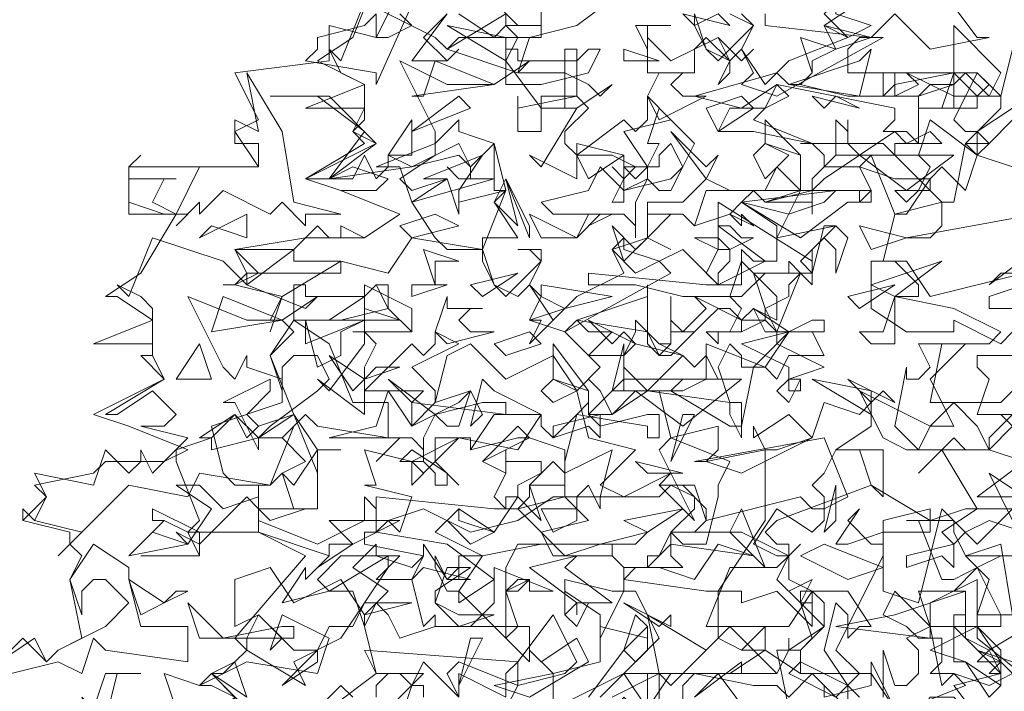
# Model space of a CAD drawing. Header units: millimetres. Extents: x 4234 to 4704, y 1542 to 2004.
# Tile 193 of 256: x 4388.18 to 4396.49, y 1907.45 to 1913.12. Entities that reach past the tile are written whole.
import ezdxf

# ---------------------------------------------------------------- set-up
doc = ezdxf.new("R2010")
doc.units = ezdxf.units.MM
doc.layers.add('BOD', color=40, linetype='Continuous')
doc.layers.add('DIMENSIONS', color=7, linetype='Continuous')

# ---------------------------------------------------------------- blocks, each defined once
blk = doc.blocks.new('A$Cf9015526')
at = {"color": 116, "lineweight": 0, "true_color": 0x136734}
for points in [[(0.5108, 1.71), (0.4441, 1.7766), (0.4886, 1.7988), (0.5108, 1.821), (0.4886, 1.8432), (0.6218, 1.9986), (0.533, 2.0431), (0.3997, 2.0431), (0.4219, 2.0653), (0.3775, 2.1763), (0.3775, 2.1985), (0.4441, 2.2207), (0.4219, 2.2207), (0.4886, 2.2651), (0.5108, 2.2207), (0.533, 2.2429), (0.5996, 2.2651), (0.5552, 2.3762), (0.5996, 2.4206), (0.5774, 2.4428), (0.5552, 2.4428), (0.5774, 2.4872), (0.4886, 2.5094), (0.4664, 2.5094), (0.4886, 2.5094), (0.5108, 2.5316), (0.4886, 2.576), (0.6218, 2.5982), (0.7328, 2.5982), (0.7995, 2.6427), (0.6884, 2.6871), (0.6218, 2.7093), (0.7328, 2.7759), (0.7106, 2.7981), (0.7328, 2.8203), (0.7328, 2.8425), (0.6218, 2.8425), (0.7328, 2.8869), (0.644, 2.9314), (0.7106, 2.9758), (0.755, 3.0868)], [(2.1097, 2.5538), (1.9098, 2.4872), (1.9098, 2.465), (1.9542, 2.465)], [(1.9986, 1.8876), (1.9098, 1.8876), (1.8876, 1.8876), (1.8876, 1.9542), (1.7988, 1.9098), (1.7988, 1.8654), (1.8876, 1.8654), (1.7988, 1.821), (1.8654, 1.7988), (1.9098, 1.7322), (1.932, 1.7544), (1.932, 1.7988), (1.8876, 1.821), (1.9542, 1.7988)], [(0.7773, 1.6211), (0.8217, 1.7544), (0.8439, 1.7544), (0.8439, 1.7322)], [(1.1548, 1.7322), (1.2214, 1.821), (1.2436, 1.7988), (1.288, 1.8432), (1.2436, 1.932), (1.2214, 1.932), (1.177, 1.8432), (1.177, 1.8876), (1.1104, 1.932), (1.1104, 1.8876), (1.1104, 1.9542), (1.1992, 1.932), (1.2214, 1.932), (1.2214, 1.9764), (1.1992, 1.9986), (1.2214, 1.9764), (1.2658, 1.9764), (1.2436, 1.9764), (1.2214, 1.9542), (1.3768, 1.932), (1.3991, 1.932), (1.4879, 2.0653), (1.4879, 2.1985), (1.5101, 2.1985), (1.5767, 2.2207), (1.5989, 2.2873), (1.6655, 2.2651), (1.6877, 2.2873), (1.6877, 2.2429), (1.6211, 2.1985), (1.71, 2.1985), (1.71, 2.1097), (1.6877, 2.1319), (1.6655, 2.1985), (1.6433, 2.1985), (1.6211, 2.1985), (1.5989, 2.1541), (1.5767, 2.1319), (1.5989, 2.1097), (1.5989, 2.0653), (1.5767, 2.0431), (1.5101, 2.0875), (1.4657, 2.0209), (1.5101, 1.9986), (1.5323, 1.9986), (1.5545, 2.0209), (1.5323, 1.9986), (1.5101, 1.9542), (1.5545, 1.9098), (1.5767, 1.9098), (1.5545, 1.9098), (1.5545, 1.932), (1.5767, 1.932), (1.5767, 1.8654), (1.5101, 1.932), (1.4435, 1.9098), (1.4435, 1.932), (1.4213, 1.932), (1.3991, 1.932), (1.3991, 1.8432), (1.4435, 1.821), (1.4879, 1.8654), (1.4879, 1.821), (1.4657, 1.821), (1.4435, 1.821), (1.3991, 1.8432), (1.3102, 1.7544), (1.288, 1.7766), (1.1992, 1.7322)], [(1.5323, 1.71), (1.5101, 1.821), (1.5545, 1.821), (1.5545, 1.7988), (1.5323, 1.7766), (1.6211, 1.7322), (1.6655, 1.7766), (1.6211, 1.821), (1.71, 1.9986), (1.71, 2.0209), (1.71, 2.0653), (1.7988, 2.0875), (1.7988, 2.0653), (1.8654, 2.0875), (1.8876, 2.0875), (1.821, 2.1985), (1.7766, 2.1541), (1.8432, 2.2207), (1.8654, 2.1985), (1.9098, 2.1985), (1.9542, 2.2429), (1.932, 2.2651), (1.9542, 2.2429)], [(1.9986, 2.354), (1.932, 2.2873), (1.9098, 2.2873), (1.8876, 2.2873), (1.7988, 2.2873), (1.821, 2.3984), (1.9098, 2.3984), (1.932, 2.4206), (1.8432, 2.465), (1.7322, 2.4872), (1.7322, 2.465), (1.7322, 2.4206), (1.7322, 2.3984), (1.6877, 2.3984), (1.6655, 2.4206), (1.71, 2.4206), (1.7322, 2.4872), (1.7544, 2.4872), (1.7766, 2.4872), (1.7766, 2.5094), (1.7322, 2.5538), (1.6877, 2.5538), (1.7544, 2.5538), (1.7988, 2.4872), (1.9764, 2.5316)], [(1.9986, 2.6427), (1.7544, 2.5982), (1.7988, 2.5982), (1.821, 2.6205), (1.821, 2.6649), (1.7322, 2.6427), (1.6877, 2.7537), (1.6211, 2.7537), (1.6211, 2.8203), (1.6433, 2.7981), (1.6433, 2.8203), (1.6433, 2.7981), (1.6433, 2.7759), (1.6655, 2.7537), (1.7322, 2.7981), (1.7544, 2.7759), (1.7988, 2.7981), (1.821, 2.7759), (1.7322, 2.7759), (1.7322, 2.7537), (1.821, 2.6649), (1.8432, 2.6649), (1.8654, 2.7759), (1.932, 2.8425), (1.932, 2.8647), (1.9098, 2.8647), (1.8432, 2.8647), (1.8432, 2.8869), (1.7988, 2.8869), (1.7766, 2.8647), (1.7544, 2.8647), (1.71, 2.8647), (1.71, 2.9091), (1.7322, 2.9091), (1.7322, 2.8647), (1.7766, 2.8869), (1.7544, 2.9091), (1.8432, 2.8647), (1.8876, 2.8647), (1.9098, 2.8869), (1.8876, 2.9091), (1.932, 2.8647), (1.9542, 2.9536)], [(1.821, 3.0646), (1.8876, 2.9758), (1.9098, 2.9758), (1.7988, 2.9536), (1.7322, 3.0202), (1.6877, 2.9758), (1.71, 2.9758), (1.5101, 2.8647), (1.4435, 2.8869), (1.4657, 2.9091), (1.4435, 2.9536), (1.4213, 2.9314), (1.3768, 2.9536), (1.3546, 2.998), (1.3546, 3.0202), (1.3768, 2.9536), (1.3991, 2.9314), (1.4657, 2.998), (1.4435, 3.0202)], [(1.4213, 3.0202), (1.4657, 2.998), (1.4435, 2.9536), (1.4879, 2.8869), (1.5323, 2.9314), (1.6433, 2.9758), (1.5989, 2.998), (1.6655, 3.0424)], [(1.2214, 3.0646), (1.1326, 2.998), (1.0437, 2.9758), (1.0215, 2.9091), (1.1104, 2.9091), (1.1548, 2.8869), (1.177, 2.8647), (1.1992, 2.8869), (1.1326, 2.8425), (1.0659, 2.8425), (0.9993, 2.9314), (1.0215, 2.9758), (0.9993, 2.998), (0.9771, 2.9758), (0.9105, 3.0202)], [(0.8883, 3.0202), (0.8439, 2.9758), (0.8883, 2.9314), (0.9105, 2.9536), (0.8883, 2.9314), (0.8661, 2.9314), (0.8217, 2.9314), (0.8883, 3.0202)], [(0.8439, 3.0868), (0.755, 2.8869), (0.755, 2.9091), (0.6218, 2.9314), (0.644, 2.9536), (0.644, 2.9758), (0.7328, 2.998), (0.755, 3.0202), (0.755, 2.9758), (0.7773, 2.9758), (0.8217, 2.998), (0.7995, 3.0202)], [(0.9549, 3.0646), (1.0215, 2.998), (1.0437, 2.998), (1.0659, 2.998), (1.0659, 3.0646)], [(1.4879, 3.0202), (1.4879, 2.998), (1.6877, 2.9758), (1.6655, 2.9758), (1.6433, 2.9536), (1.6433, 2.9091), (1.8876, 2.9091), (1.8432, 2.8203), (1.8654, 2.7981), (1.8876, 2.7981), (1.8876, 2.7537), (1.9542, 2.7315)], [(0.0444, 1.7988), (0.0888, 1.8432), (0.1332, 1.7988), (0.1554, 1.821), (0.1999, 1.8432), (0.1777, 1.9542), (0.1999, 1.9986), (0.1777, 2.0209), (0.1777, 2.0431), (0.0888, 2.0653), (0.0888, 2.0875), (0.0888, 2.0653), (0.1332, 2.1097), (0.111, 2.1319), (0.2221, 2.1541), (0.2443, 2.1763), (0.3553, 2.1763), (0.3997, 2.1985), (0.2887, 2.2429), (0.2221, 2.2651), (0.3553, 2.3318), (0.3109, 2.3762), (0.3331, 2.3762), (0.3331, 2.3984), (0.2221, 2.3984), (0.3331, 2.4428), (0.2665, 2.4872), (0.2443, 2.4872), (0.3109, 2.5316), (0.3775, 2.6427), (0.2887, 2.6427), (0.2887, 2.7315), (0.533, 2.7315), (0.4886, 2.7981), (0.533, 2.8203), (0.4886, 2.9091), (0.6662, 2.9314), (0.6662, 2.998), (0.755, 2.9758), (0.7995, 3.0646)], [(1.9986, 2.3762), (1.8876, 2.3762), (1.8876, 2.354), (1.9098, 2.3318), (1.8876, 2.2651), (1.9542, 2.2651), (1.9098, 2.2207), (1.9098, 2.1985), (1.9764, 2.1763), (1.8876, 2.1097), (1.9764, 2.1097)], [(1.9542, 2.0875), (1.932, 2.0653), (1.8876, 2.0209), (1.821, 2.0875), (1.7766, 1.9098), (1.71, 1.932), (1.71, 2.0431), (1.6433, 2.0209), (1.6211, 2.0209), (1.6655, 2.0875), (1.6433, 2.0653), (1.6877, 2.0209), (1.71, 2.0209), (1.71, 2.0431), (1.7988, 2.0431), (1.7988, 2.0653), (1.6877, 2.1319), (1.5101, 2.0653), (1.4879, 2.0431), (1.5101, 2.0209), (1.5323, 2.0209), (1.5323, 1.9542), (1.5767, 1.932), (1.6433, 1.932), (1.6877, 1.8654), (1.6655, 1.8654), (1.6433, 1.8432), (1.6433, 1.8876), (1.6211, 1.9098), (1.5989, 1.821), (1.6433, 1.7544), (1.6655, 1.7322)], [(1.71, 1.7322), (1.71, 1.821), (1.7322, 1.7544), (1.7544, 1.7544), (1.7766, 1.7766), (1.7766, 1.821), (1.7544, 1.8432), (1.7988, 1.8654), (1.821, 1.7544), (1.8432, 1.7766), (1.9098, 1.7544), (1.9542, 1.7766), (1.932, 1.7988), (1.8876, 1.7988), (1.9098, 1.821), (1.8654, 1.8432), (1.8654, 1.932), (1.8432, 1.932), (1.8876, 1.9764), (1.8654, 1.9986), (1.9542, 1.9986), (1.932, 1.9986), (1.8876, 1.9764), (1.9098, 1.9542), (1.8876, 1.8876), (1.8876, 1.8432), (1.9986, 1.7544)], [(1.0882, 1.6433), (1.0882, 1.7766), (1.177, 1.7988), (1.177, 1.8654), (1.2658, 1.8432), (1.2658, 1.8654), (1.2658, 1.821), (1.2214, 1.7766), (1.288, 1.7766), (1.288, 1.6877)], [(1.2658, 1.71), (1.2658, 1.7766), (1.2436, 1.7766), (1.2214, 1.7766), (1.177, 1.7322)], [(1.4657, 1.6877), (1.3991, 1.7766), (1.3546, 1.7322), (1.4435, 1.7988), (1.4435, 1.7766), (1.5101, 1.7766), (1.5323, 1.821), (1.5323, 1.8432), (1.5323, 1.821), (1.5989, 1.8654), (1.5989, 1.9098), (1.5767, 1.932), (1.5323, 1.8654), (1.4879, 1.8654), (1.4657, 1.8654), (1.3768, 1.8654), (1.4213, 1.9764), (1.5101, 1.9764), (1.5323, 1.9986), (1.4435, 2.0431), (1.3324, 2.0431), (1.3102, 2.0431), (1.3102, 1.9986), (1.3324, 1.9764), (1.2658, 1.9764), (1.2658, 1.9986), (1.288, 1.9986), (1.3102, 2.0431), (1.3546, 2.0431), (1.3768, 2.0653), (1.3768, 2.0875), (1.3324, 2.1319), (1.288, 2.1319), (1.3546, 2.1319), (1.3768, 2.0653), (1.5545, 2.1097), (1.5767, 2.0875), (1.5989, 2.0875), (1.6433, 2.1097), (1.5989, 2.2207), (1.3546, 2.1763), (1.3768, 2.1763), (1.3991, 2.1985), (1.3991, 2.2429), (1.3102, 2.2207), (1.288, 2.3095), (1.1992, 2.3095), (1.2214, 2.3984), (1.2214, 2.3762), (1.2436, 2.3984), (1.2214, 2.3762), (1.2214, 2.354), (1.2658, 2.3095), (1.3324, 2.3762), (1.3546, 2.354), (1.3768, 2.3762), (1.3991, 2.3318), (1.3324, 2.3318), (1.3102, 2.3095), (1.4213, 2.2429), (1.4435, 2.2429), (1.4657, 2.354), (1.5101, 2.3984), (1.5101, 2.4206), (1.4879, 2.4428), (1.4435, 2.4206), (1.4435, 2.4428), (1.4213, 2.465), (1.3991, 2.465), (1.3768, 2.4428), (1.3546, 2.4206), (1.3102, 2.4206), (1.3102, 2.4872), (1.3102, 2.4428), (1.3324, 2.4206), (1.3768, 2.465), (1.3546, 2.4872), (1.4435, 2.4428), (1.4879, 2.4428), (1.4879, 2.465), (1.5101, 2.4206), (1.5545, 2.5316), (1.5767, 2.5094), (1.5767, 2.5316), (1.5767, 2.5538), (1.3991, 2.6649), (1.3991, 2.6205), (1.4879, 2.5538), (1.3991, 2.5094), (1.3324, 2.576), (1.288, 2.5538), (1.3102, 2.5316), (1.1104, 2.4206), (1.0437, 2.4428), (1.0659, 2.4872), (1.0437, 2.5094), (1.0215, 2.4872), (0.9771, 2.5094), (0.9549, 2.5538), (0.9549, 2.576), (0.9771, 2.5094), (0.9993, 2.4872), (1.0659, 2.5538), (1.0437, 2.576), (1.0215, 2.576), (1.0659, 2.576), (1.0659, 2.5538), (1.0437, 2.5094), (1.0882, 2.4428), (1.1326, 2.4872), (1.2214, 2.5316), (1.1992, 2.576), (1.2658, 2.5982), (1.2658, 2.6649), (1.3102, 2.6649), (1.3324, 2.6649), (1.3768, 2.7093), (1.3102, 2.7981), (1.3768, 2.7315), (1.3991, 2.7537), (1.3768, 2.7093), (1.4213, 2.6871), (1.4879, 2.6871), (1.5101, 2.7315), (1.5545, 2.6871), (1.4657, 2.6871), (1.4435, 2.6649), (1.5545, 2.5982), (1.6433, 2.6649), (1.6655, 2.6649), (1.6877, 2.6871), (1.6655, 2.7315), (1.5989, 2.7315), (1.5989, 2.7537), (1.5767, 2.7759), (1.5545, 2.7759), (1.71, 2.7759), (1.7322, 2.7537), (1.6877, 2.7537), (1.6655, 2.7315), (1.7322, 2.7093), (1.7544, 2.7093), (1.7988, 2.7093), (1.7544, 2.6427), (1.7322, 2.6427), (1.71, 2.5538), (1.6877, 2.5538), (1.6877, 2.465), (1.7544, 2.4206), (1.8432, 2.4206), (1.8432, 2.4428), (1.932, 2.3984), (1.9542, 2.4206)], [(1.9986, 2.5316), (1.932, 2.5316), (1.9098, 2.5094), (1.9986, 2.576)], [(0.7106, 2.4206), (0.8217, 2.4206), (0.7106, 2.4206)], [(2.0209, 1.8876), (1.9098, 1.821), (1.932, 1.7766), (1.932, 1.7544), (1.8654, 1.7988), (1.8432, 1.7988), (1.8432, 1.8876), (1.8654, 1.8876), (1.8654, 1.8654), (1.932, 1.8654), (1.932, 1.8876), (1.8876, 1.9764), (1.8432, 1.9542), (1.821, 1.9542), (1.7766, 2.0653), (1.7544, 2.0653), (1.8432, 2.0653), (1.8432, 2.0431), (1.8654, 1.9986), (1.932, 2.0209), (1.9542, 1.8876)], [(0.9105, 1.7322), (0.8883, 1.7766), (0.9105, 1.7988), (1.0215, 1.7544), (0.9993, 1.71)], [(0.7106, 1.7322), (0.6884, 1.7544), (0.644, 1.71)], [(0.3775, 1.71), (0.3553, 1.7766), (0.4219, 1.7544), (0.5108, 1.7988), (0.644, 1.7766), (0.6662, 1.8432), (0.5774, 1.8876), (0.5552, 1.821), (0.5774, 1.8432), (0.533, 1.8876), (0.4886, 1.8654), (0.4886, 1.9542), (0.5552, 1.9764), (0.5996, 1.9098), (0.6884, 1.9542), (0.7328, 1.8876), (0.7773, 1.932), (0.7106, 1.9764), (0.755, 2.0209), (0.755, 1.9986), (0.7995, 1.9986), (0.755, 1.9542), (0.8217, 1.9542), (0.8439, 1.9986), (0.8439, 2.0209), (0.8883, 1.9542), (0.9105, 1.9764), (0.8883, 1.9542), (0.9327, 1.9542), (0.8439, 1.9764), (0.8217, 1.9542), (0.8439, 1.8654), (0.8661, 1.8876), (0.8661, 1.8654), (0.9327, 1.8654), (0.9771, 1.9098), (0.9771, 1.9764), (1.0882, 1.932), (1.0437, 1.932), (1.0437, 1.9542), (1.0215, 1.9542), (0.9993, 1.932), (1.0215, 1.8654), (1.0437, 1.8654), (1.0437, 1.7988), (0.9993, 1.8432), (1.0215, 1.8654), (0.8661, 1.8654), (0.7995, 1.8432), (0.7773, 1.8876), (0.755, 1.9098), (0.7328, 1.8654), (0.755, 1.7766), (0.8439, 1.7766), (0.7773, 1.71)], [(0.3109, 1.9986), (0.4219, 1.9986), (0.3109, 1.9986)], [(0.5108, 1.7322), (0.4441, 1.7766), (0.4664, 1.7766), (0.4886, 1.7988), (0.5108, 1.7322)], [(0.6662, 1.71), (0.755, 1.7766), (0.7328, 1.821), (1.0215, 1.7988), (1.0882, 1.8876), (1.1326, 1.7988), (1.1104, 1.7766), (1.0215, 1.7544), (1.0215, 1.7766), (1.0215, 1.7988), (0.9993, 1.7766), (0.9993, 1.7322), (0.9105, 1.7766), (0.9105, 1.7544), (0.9105, 1.7322), (0.8439, 1.7988), (0.8217, 1.7544), (0.7995, 1.7766), (0.7773, 1.7766), (0.755, 1.7544), (0.755, 1.7322)]]:
    blk.add_lwpolyline(points, dxfattribs=at)
for points in [[(0.8883, 2.9536), (0.9993, 3.0202), (0.9993, 2.998), (1.0659, 2.998), (1.0659, 2.9758), (0.9105, 2.9758), (0.8883, 2.9536), (1.0215, 2.9091), (1.0437, 2.9314), (0.9771, 2.8869), (0.8883, 2.8869), (0.7995, 2.9314), (0.8661, 2.7981), (0.8661, 2.7759), (0.9105, 2.8203), (0.9105, 2.7981), (0.9771, 2.7759), (0.9771, 2.7093), (0.8217, 2.6649), (0.8661, 2.5982), (0.8883, 2.576), (0.9549, 2.576), (0.9993, 2.6871), (0.9771, 2.6649), (1.0215, 2.5982), (0.9549, 2.5982), (0.9549, 2.576), (0.8217, 2.5982), (0.7773, 2.5316), (0.6884, 2.5538), (0.5774, 2.4872), (0.5552, 2.4206), (0.5774, 2.4872), (0.4886, 2.5094), (0.4664, 2.5094), (0.4886, 2.5094), (0.533, 2.5316), (0.4886, 2.576), (0.5996, 2.576), (0.644, 2.6205), (0.6662, 2.5982), (0.6884, 2.5982), (0.6884, 2.6205), (0.7328, 2.5982), (0.7995, 2.6427), (0.6884, 2.6871), (0.755, 2.6871), (0.7773, 2.7093), (0.7106, 2.7315), (0.6662, 2.7093), (0.6218, 2.7093), (0.755, 2.7759), (0.7106, 2.7981), (0.7328, 2.8425), (0.7328, 2.8869), (0.6884, 2.9091), (0.6662, 2.9536), (0.6884, 2.9314), (0.7328, 3.0424), (0.8661, 2.9758)], [(1.6877, 2.998), (1.6433, 2.9758), (1.5989, 3.0202), (1.6211, 3.0424), (1.6211, 3.0202)], [(1.3991, 3.0202), (1.3546, 2.998), (1.3324, 3.0202), (1.4213, 2.998)], [(0.9993, 2.9314), (0.8883, 2.998), (0.9993, 2.9758)], [(1.2658, 2.998), (1.2658, 2.9536), (1.2436, 2.998), (1.3102, 2.998)], [(1.6211, 2.9536), (1.5989, 2.998), (1.6877, 2.9758)], [(1.9098, 2.8647), (1.8654, 2.9091), (1.8432, 2.8869), (1.8432, 2.8425), (1.821, 2.8425), (1.7988, 2.8425), (1.7766, 2.8425), (1.8432, 2.8425), (1.8432, 2.9091), (1.8432, 2.998), (1.932, 2.9091)], [(1.3991, 2.9758), (1.4213, 2.9314), (1.4213, 2.9091), (1.3991, 2.8869), (1.4213, 2.9314), (1.3768, 2.9758), (1.3546, 2.9536), (1.3546, 2.9091), (1.2658, 2.9091), (1.2658, 2.9758), (1.3102, 2.9314)], [(1.5767, 2.9314), (1.5767, 2.9091), (1.5545, 2.8869), (1.6433, 2.8647), (1.71, 2.8647), (1.7322, 2.8869), (1.8432, 2.9091), (1.8432, 2.8869), (1.7766, 2.8647), (1.7766, 2.7759), (1.7544, 2.7981), (1.71, 2.7981), (1.7322, 2.8203), (1.7322, 2.8425), (1.5101, 2.8869), (1.4435, 2.8425), (1.3546, 2.8647), (1.5101, 2.9091), (1.5323, 2.8869), (1.5545, 2.8869), (1.5767, 2.9091), (1.5545, 2.9758), (1.6211, 2.9536)], [(1.4657, 2.9536), (1.4435, 2.9314), (1.3991, 2.9758), (1.4435, 2.9314)], [(1.1326, 2.9314), (1.1548, 2.9536), (1.177, 2.9536), (1.1548, 2.9091), (1.0659, 2.8869), (0.9993, 2.8869), (0.9993, 2.9536), (1.0215, 2.9536), (1.0215, 2.9314)], [(1.1548, 2.8425), (1.1104, 2.7981), (1.1104, 2.7759), (1.1326, 2.7537), (1.2214, 2.8203), (1.2436, 2.7981), (1.2658, 2.8203), (1.2658, 2.8647), (1.3102, 2.8203), (1.2214, 2.7981), (1.2658, 2.7315), (1.2658, 2.7093), (1.2214, 2.6871), (1.2214, 2.7093), (1.2436, 2.7315), (1.1992, 2.7537), (1.1326, 2.7537), (1.1326, 2.7093), (1.0437, 2.7537), (1.0659, 2.7315), (1.1326, 2.8425), (1.1104, 2.8425), (1.1104, 2.9536), (1.1326, 2.9536), (1.1326, 2.8647)], [(1.2214, 2.9314), (1.2214, 2.9536), (1.288, 2.9314)], [(1.5323, 2.8869), (1.6655, 2.9314), (1.6877, 2.9536), (1.6655, 2.8647)], [(0.8217, 2.8647), (0.8439, 2.8647), (0.8661, 2.9314), (0.9771, 2.8869)], [(0.5996, 2.6649), (0.6884, 2.6427), (0.6218, 2.6427), (0.6218, 2.6205), (0.5774, 2.6649), (0.5552, 2.6427), (0.4664, 2.6871), (0.4219, 2.6427), (0.4219, 2.6649), (0.3775, 2.6205), (0.3997, 2.6427), (0.3553, 2.6427), (0.2887, 2.6649), (0.2887, 2.7315), (0.3109, 2.7537), (0.2887, 2.7315), (0.2887, 2.7093), (0.3775, 2.7093), (0.3553, 2.7093), (0.3331, 2.6649), (0.3775, 2.6427), (0.4219, 2.7315), (0.533, 2.7315), (0.533, 2.7537), (0.533, 2.7759), (0.4886, 2.7759), (0.4886, 2.8203), (0.533, 2.7981), (0.5108, 2.9091), (0.5774, 2.7981)], [(1.3546, 2.9091), (1.3324, 2.9091), (1.3102, 2.8869), (1.3324, 2.8647), (1.3768, 2.8647), (1.288, 2.8203), (1.2658, 2.8647), (1.288, 2.9091)], [(1.8876, 2.8425), (1.821, 2.8425), (1.8432, 2.9091), (1.8876, 2.8647)], [(1.4879, 2.8425), (1.4657, 2.8203), (1.5767, 2.7759), (1.4657, 2.7981), (1.3991, 2.7981), (1.4213, 2.8425), (1.4879, 2.8425), (1.5101, 2.8869), (1.5323, 2.8647)], [(0.755, 2.7759), (0.6662, 2.7093), (0.7328, 2.7981), (0.644, 2.8647), (0.5552, 2.8647), (0.6662, 2.8647)], [(0.8217, 2.7981), (0.9105, 2.8647), (0.9327, 2.8425)], [(1.1326, 2.8647), (1.0659, 2.8647), (1.0659, 2.7981), (1.0215, 2.7981), (1.0215, 2.8647), (1.0215, 2.8425)], [(1.3991, 2.7981), (1.3768, 2.8425), (1.4435, 2.8647), (1.4657, 2.8425)], [(1.6211, 2.8647), (1.6655, 2.8425), (1.5767, 2.8647), (1.5989, 2.8425)], [(1.3324, 2.7315), (1.3102, 2.7759), (1.288, 2.7537), (1.288, 2.7315), (1.2658, 2.7315), (1.2436, 2.7093), (1.2214, 2.7315), (1.2658, 2.7315), (1.288, 2.7759), (1.2658, 2.7759), (1.288, 2.8425), (1.3546, 2.7759)], [(2.0209, 2.8203), (1.9542, 2.8203), (1.9098, 2.7759), (1.8876, 2.7981), (1.9542, 2.8425), (1.9764, 2.8425)], [(0.7773, 2.7537), (0.8217, 2.8203), (0.8217, 2.7537)], [(1.5545, 2.6871), (1.5767, 2.6871), (1.6655, 2.6871), (1.6877, 2.6871), (1.6877, 2.6649), (1.6655, 2.6649), (1.6655, 2.6871), (1.5545, 2.6871), (1.5101, 2.5982), (1.6211, 2.6205), (1.5989, 2.6205), (1.5767, 2.5316), (1.4879, 2.5316), (1.4435, 2.4872), (1.3324, 2.4872), (1.2436, 2.5094), (1.177, 2.5094), (1.1548, 2.5094), (1.1548, 2.5316), (1.3768, 2.5094), (1.4435, 2.5094), (1.4435, 2.5316), (1.4435, 2.576), (1.4657, 2.5538), (1.5101, 2.5538), (1.5101, 2.6205), (1.4435, 2.6649), (1.4213, 2.6427), (1.3546, 2.6205), (1.3324, 2.6427), (1.3102, 2.6427), (1.2658, 2.5982), (1.3102, 2.576), (1.2658, 2.5982), (1.2658, 2.6427), (1.3324, 2.6427), (1.3546, 2.6205), (1.3768, 2.6871), (1.4657, 2.6871), (1.4879, 2.6649), (1.5545, 2.6871), (1.5545, 2.7093), (1.5545, 2.7537), (1.4879, 2.7759), (1.4879, 2.8203), (1.5545, 2.7537)], [(1.8654, 2.6871), (1.821, 2.7315), (1.7988, 2.7093), (1.7988, 2.6871), (1.7766, 2.6871), (1.7544, 2.6649), (1.7322, 2.6871), (1.7766, 2.6871), (1.7988, 2.7315), (1.7766, 2.7537), (1.7988, 2.8203), (1.8876, 2.7537)], [(0.9771, 2.6871), (0.9771, 2.7093), (0.9105, 2.7093), (0.8883, 2.7315), (0.9105, 2.7093), (0.9327, 2.7093), (0.9327, 2.7315), (0.9105, 2.7537), (0.8217, 2.7315), (0.6662, 2.7093), (0.7106, 2.7093), (0.7328, 2.7537), (0.755, 2.7093), (0.7773, 2.7315), (0.7773, 2.7537), (0.8217, 2.7315), (0.9105, 2.7759), (0.9327, 2.7315), (0.9771, 2.7759), (0.9993, 2.6871)], [(0.7995, 2.7093), (0.8217, 2.6871), (0.8883, 2.7093), (0.8217, 2.6649), (0.7995, 2.7315), (0.755, 2.7315), (0.8661, 2.7759), (0.8661, 2.7537)], [(1.1548, 2.7093), (1.1326, 2.7537), (1.1326, 2.7759), (1.2214, 2.7537)], [(1.4879, 2.7093), (1.4657, 2.7537), (1.4879, 2.7759), (1.5323, 2.7537)], [(1.8876, 2.7537), (1.9542, 2.7315), (1.8876, 2.7537), (1.8654, 2.7759), (1.9098, 2.7759)], [(0.9105, 2.6871), (0.9105, 2.6649), (0.9993, 2.6871), (0.9105, 2.6649), (0.9105, 2.6427), (0.8883, 2.7093), (0.8439, 2.7093), (0.9549, 2.7537)], [(1.1992, 2.6649), (1.2214, 2.7093), (1.1992, 2.7315), (1.2214, 2.7093), (1.2214, 2.7537), (1.2214, 2.6649)], [(1.7544, 2.6871), (1.6655, 2.7537), (1.5989, 2.7093), (1.5767, 2.6871), (1.5767, 2.6427), (1.5767, 2.6649), (1.4879, 2.6649), (1.5767, 2.6871), (1.5767, 2.7093), (1.6211, 2.7537), (1.8432, 2.7537)], [(1.3102, 2.7093), (1.3324, 2.7315), (1.3102, 2.6871), (1.288, 2.6871), (1.2658, 2.7093), (1.2436, 2.6649), (1.2436, 2.5982), (1.2436, 2.6205), (1.2214, 2.6427), (1.1992, 2.6427), (1.1548, 2.6205), (1.1992, 2.6427), (1.0882, 2.6427), (1.0659, 2.6649), (1.1548, 2.6871), (1.177, 2.7315), (1.2214, 2.6871)], [(0.9771, 2.6649), (0.9993, 2.7093), (1.0215, 2.6205)], [(1.0437, 2.5982), (0.9993, 2.7093), (1.0437, 2.6205)], [(1.5323, 2.6427), (1.4435, 2.6649), (1.6211, 2.6871), (1.5989, 2.6649)], [(0.4441, 2.6205), (0.4219, 2.5982), (0.5108, 2.6427), (0.5108, 2.5982)], [(0.8217, 2.5982), (0.7995, 2.6205), (0.8661, 2.6427), (0.9105, 2.6205)], [(1.1548, 2.6427), (1.177, 2.6427), (1.1326, 2.5982), (1.0659, 2.5982), (1.0437, 2.6427), (1.1326, 2.5982)], [(1.4657, 2.6205), (1.4435, 2.6427), (1.4435, 2.6205), (1.4213, 2.6427)], [(1.2658, 2.5982), (1.2214, 2.5538), (1.1992, 2.6205), (1.2436, 2.576)], [(1.4435, 2.5982), (1.4657, 2.5982), (1.4213, 2.576), (1.4213, 2.5538), (1.3991, 2.5316), (1.3991, 2.5094), (1.3768, 2.5316), (1.3991, 2.576), (1.3546, 2.5982), (1.3991, 2.5982), (1.4213, 2.576), (1.3991, 2.576), (1.3991, 2.6205), (1.4213, 2.6205)], [(1.6211, 2.5316), (1.6211, 2.576), (1.5989, 2.5982), (1.5767, 2.576), (1.5767, 2.5316), (1.5545, 2.5538), (1.6211, 2.6205), (1.6433, 2.5982)], [(1.6877, 2.576), (1.6655, 2.6205), (1.7544, 2.5982)], [(0.5108, 2.5094), (0.5996, 2.576), (0.5996, 2.5538), (0.6884, 2.5538), (0.6884, 2.5316), (0.5108, 2.5316), (0.5108, 2.5094), (0.6218, 2.465), (0.644, 2.4872), (0.5774, 2.4428), (0.5108, 2.4428), (0.3997, 2.4872), (0.4664, 2.354), (0.4886, 2.3318), (0.5108, 2.3762), (0.5108, 2.354), (0.5774, 2.3318), (0.5774, 2.2873), (0.4441, 2.2429), (0.4664, 2.1541), (0.4886, 2.1319), (0.5552, 2.1319), (0.5996, 2.2429), (0.5774, 2.2207), (0.6218, 2.1763), (0.5774, 2.1541), (0.5552, 2.1319), (0.4219, 2.1541), (0.3997, 2.1097), (0.2887, 2.1319), (0.1999, 2.0431), (0.1554, 1.9986), (0.1999, 2.0431), (0.111, 2.0653), (0.0888, 2.0875), (0.111, 2.0653), (0.1332, 2.1097), (0.111, 2.1541), (0.2221, 2.1319), (0.2443, 2.1985), (0.2887, 2.1541), (0.3109, 2.1763), (0.3109, 2.1985), (0.3331, 2.1541), (0.3997, 2.2207), (0.3109, 2.2429), (0.3553, 2.2429), (0.3775, 2.2651), (0.3331, 2.3095), (0.2665, 2.2651), (0.2443, 2.2651), (0.3553, 2.3318), (0.3331, 2.3762), (0.3331, 2.3984), (0.3331, 2.465), (0.3109, 2.4872), (0.2665, 2.5094), (0.2887, 2.4872), (0.3331, 2.5982), (0.4664, 2.5538)], [(1.288, 2.5538), (1.2436, 2.5316), (1.1992, 2.576), (1.2214, 2.5982), (1.2214, 2.576)], [(0.8661, 2.5538), (0.8661, 2.5094), (0.8439, 2.576), (0.9105, 2.5538)], [(1.5101, 2.4428), (1.4657, 2.465), (1.4435, 2.4428), (1.4435, 2.4206), (1.3991, 2.4206), (1.3991, 2.3984), (1.3768, 2.4206), (1.4213, 2.4206), (1.4435, 2.465), (1.4213, 2.4872), (1.4435, 2.5538), (1.5101, 2.4872)], [(1.5323, 2.5094), (1.5323, 2.4872), (1.4879, 2.465), (1.4657, 2.5316), (1.5323, 2.5316), (1.5323, 2.5538), (1.5545, 2.5316)], [(1.6877, 2.5094), (1.821, 2.5538), (1.7322, 2.4872)], [(0.9549, 2.4872), (0.9327, 2.5094), (1.0215, 2.5316)], [(0.7328, 2.4872), (0.755, 2.5094), (0.7773, 2.5094), (0.7773, 2.465), (0.6884, 2.4428), (0.5996, 2.4428), (0.5996, 2.5094), (0.6218, 2.5094), (0.6218, 2.4872)], [(0.755, 2.3984), (0.7328, 2.354), (0.7328, 2.3318), (0.7328, 2.3095), (0.8217, 2.3984), (0.8439, 2.3762), (0.8661, 2.3984), (0.8661, 2.4206), (0.9105, 2.3984), (0.8217, 2.354), (0.8661, 2.3095), (0.8661, 2.2873), (0.8217, 2.2429), (0.8217, 2.2873), (0.8439, 2.3095), (0.7995, 2.3095), (0.7328, 2.3095), (0.7328, 2.2651), (0.644, 2.3318), (0.6662, 2.3095), (0.7328, 2.3984), (0.7328, 2.5094), (0.7328, 2.4206)], [(0.8217, 2.4206), (0.7773, 2.465), (0.755, 2.5094), (0.7328, 2.4872), (0.7328, 2.5094), (0.8217, 2.465)], [(0.8217, 2.4872), (0.8217, 2.5094), (0.8883, 2.5094)], [(1.1104, 2.465), (1.0437, 2.3984), (1.0659, 2.4428), (1.0437, 2.4428), (1.1104, 2.465), (1.0659, 2.4872), (1.0659, 2.5094), (1.1992, 2.4872)], [(1.1326, 2.4428), (1.2658, 2.4872), (1.2658, 2.5094), (1.2658, 2.4206)], [(1.6655, 2.465), (1.6433, 2.4872), (1.7322, 2.5094)], [(0.4441, 2.4206), (0.4664, 2.4872), (0.5774, 2.4428)], [(0.7995, 2.4428), (0.6662, 2.4428), (0.7328, 2.4872), (0.7328, 2.465)], [(0.9549, 2.465), (0.9327, 2.465), (0.9105, 2.4428), (0.9327, 2.4206), (0.9771, 2.4206), (0.8883, 2.3984), (0.8661, 2.4206), (0.8883, 2.4872), (0.8883, 2.465)], [(1.5767, 2.4428), (1.5989, 2.4428), (1.5989, 2.4206), (1.4879, 2.4206), (1.4657, 2.465), (1.5323, 2.4206)], [(0.6662, 2.3984), (0.7106, 2.2873), (0.7773, 2.2873), (0.7773, 2.2207), (0.644, 2.2429), (0.6218, 2.2651), (0.5774, 2.2207), (0.533, 2.2207), (0.4441, 2.1985), (0.4441, 2.2207), (0.4886, 2.2651), (0.533, 2.2207), (0.5552, 2.2429), (0.644, 2.3095), (0.6662, 2.3318), (0.644, 2.3762), (0.5996, 2.3762), (0.5774, 2.354), (0.5774, 2.3095), (0.5552, 2.3762), (0.5996, 2.4428)], [(0.7328, 2.4428), (0.6884, 2.4206), (0.6884, 2.3762), (0.644, 2.354), (0.6218, 2.4428), (0.6218, 2.3984)], [(1.1992, 2.4206), (1.1548, 2.3762), (1.2214, 2.3762), (1.2436, 2.4206), (1.2436, 2.4428), (1.288, 2.3984), (1.3102, 2.3984), (1.288, 2.3984), (1.3324, 2.3762), (1.2436, 2.3984), (1.2214, 2.3762), (1.2214, 2.3095), (1.2436, 2.3095), (1.2658, 2.3095), (1.3324, 2.3095), (1.3768, 2.3318), (1.3768, 2.3984), (1.4879, 2.354), (1.4435, 2.354), (1.4435, 2.3762), (1.4213, 2.3984), (1.3991, 2.354), (1.4213, 2.2873), (1.4435, 2.2873), (1.4435, 2.2207), (1.4213, 2.2651), (1.4213, 2.2873), (1.2658, 2.3095), (1.1992, 2.2651), (1.177, 2.3095), (1.1548, 2.3318), (1.1326, 2.3095), (1.1548, 2.2207), (1.2436, 2.1985), (1.177, 2.1319), (1.2214, 2.1097), (1.3102, 2.1541), (1.288, 2.1985), (1.3102, 2.2207), (1.4213, 2.1763), (1.3991, 2.1319), (1.3991, 2.1097), (1.3768, 2.0209), (1.3324, 2.0209), (1.3102, 2.0431), (1.3546, 2.0875), (1.3546, 2.1097), (1.3102, 2.1319), (1.288, 2.1097), (1.177, 2.1097), (1.177, 2.0875), (1.1548, 2.1319), (1.1326, 2.1097), (1.1104, 2.1097), (1.1104, 2.1541), (1.0882, 2.1763), (1.0437, 2.1319), (1.0659, 2.0653), (1.0215, 2.1097), (0.9771, 2.0431), (0.9105, 2.0875), (0.8661, 2.0431), (0.9549, 1.9986), (1.0659, 2.0209), (1.2436, 2.0209), (1.2658, 2.0431), (1.177, 2.0209), (1.0215, 2.0209), (0.9993, 1.9764), (0.9993, 1.9542), (0.9993, 1.932), (1.0215, 1.932), (1.0437, 1.9542), (0.9993, 1.932), (0.9993, 1.8654), (0.9993, 1.8432), (0.9105, 1.932), (0.9105, 1.9098), (0.9771, 1.9542), (0.8883, 2.0209), (0.755, 2.0431), (0.7773, 2.0653), (0.7995, 2.0431), (0.8217, 2.1097), (0.7328, 2.1319), (0.755, 2.1319), (0.7328, 2.1985), (0.8217, 2.1763), (0.9105, 2.2207), (1.0215, 2.1985), (1.0659, 2.2651), (0.9771, 2.3095), (0.9549, 2.3318), (0.9327, 2.2429), (0.9549, 2.2651), (0.9327, 2.3095), (0.8661, 2.2873), (0.8883, 2.3762), (0.9327, 2.3984), (0.9993, 2.3318), (1.0882, 2.3762), (1.1326, 2.3095), (1.177, 2.354), (1.1104, 2.4206), (1.1326, 2.4428), (1.1548, 2.4206)], [(1.2214, 2.4206), (1.2436, 2.3984), (1.1548, 2.4428), (1.1992, 2.3984)], [(0.9993, 2.3762), (0.9771, 2.3984), (1.0437, 2.4206), (1.0659, 2.3984)], [(1.3102, 2.3984), (1.3102, 2.4206), (1.3324, 2.4206), (1.3546, 2.4206), (1.3102, 2.3762), (1.288, 2.3762), (1.2658, 2.3984), (1.2658, 2.4206), (1.288, 2.3762)], [(1.5989, 2.354), (1.5323, 2.3318), (1.5545, 2.3318), (1.5545, 2.3095), (1.5323, 2.3095), (1.5323, 2.354), (1.4435, 2.3984), (1.5323, 2.4206), (1.5101, 2.3984)], [(1.5989, 2.3762), (1.5323, 2.3762), (1.5101, 2.3318), (1.4879, 2.354), (1.5323, 2.4206), (1.5767, 2.4206)], [(0.3775, 2.3318), (0.4219, 2.3984), (0.4441, 2.3318)], [(1.1548, 2.2651), (1.177, 2.2429), (1.2658, 2.2651), (1.288, 2.2651), (1.288, 2.2207), (1.2658, 2.2207), (1.2658, 2.2429), (1.1326, 2.2651), (1.1104, 2.1763), (1.1104, 2.1541), (1.1992, 2.1985), (1.177, 2.1097), (1.0882, 2.1097), (1.0215, 2.0653), (0.9327, 2.0431), (0.8439, 2.0875), (0.7773, 2.0653), (0.755, 2.0653), (0.755, 2.1097), (0.9771, 2.0875), (1.0215, 2.0875), (1.0437, 2.1097), (1.0437, 2.1319), (1.0659, 2.1319), (1.1104, 2.1319), (1.1104, 2.1985), (1.0437, 2.2207), (1.0215, 2.2207), (0.9327, 2.1985), (0.9327, 2.2207), (0.9105, 2.2207), (0.8661, 2.1763), (0.9105, 2.1319), (0.8661, 2.1763), (0.8661, 2.2207), (0.9327, 2.2207), (0.9327, 2.1985), (0.9771, 2.2651), (1.0659, 2.2651), (1.0659, 2.2429), (1.0882, 2.2207), (1.1326, 2.2651), (1.1548, 2.2873), (1.1548, 2.3095), (1.0882, 2.3318), (1.0882, 2.3984), (1.1548, 2.3095)], [(1.7988, 2.3318), (1.8432, 2.2429), (1.7988, 2.2429), (1.7766, 2.1985), (1.7322, 2.2429), (1.7544, 2.354), (1.7544, 2.3318), (1.7766, 2.3318), (1.7988, 2.354), (1.7766, 2.3984), (1.8654, 2.3984)], [(0.755, 2.354), (0.7995, 2.354), (0.7328, 2.3318), (0.7106, 2.3095), (0.6662, 2.3762), (0.7328, 2.3318)], [(0.5108, 2.2651), (0.533, 2.2429), (0.5996, 2.2651), (0.533, 2.2207), (0.533, 2.1985), (0.4886, 2.2873), (0.4664, 2.2873), (0.5552, 2.3318), (0.5552, 2.3095)], [(0.9549, 2.2873), (0.9993, 2.2873), (0.9993, 2.2651), (0.8217, 2.2873), (0.7773, 2.3318), (0.8661, 2.2651)], [(1.0882, 2.2873), (1.0659, 2.3095), (1.0882, 2.3318), (1.1326, 2.3095)], [(1.3324, 2.2429), (1.2436, 2.3095), (1.1992, 2.2651), (1.177, 2.2651), (1.177, 2.2207), (1.1548, 2.2429), (1.0882, 2.2207), (1.0882, 2.2429), (1.177, 2.2651), (1.1548, 2.2651), (1.2214, 2.3318), (1.4435, 2.3318)], [(1.5323, 2.2873), (1.5101, 2.3095), (1.5323, 2.3318), (1.5545, 2.3318)], [(1.6877, 2.2651), (1.5767, 2.3318), (1.6877, 2.3095)], [(1.71, 2.3095), (1.7322, 2.2873), (1.6433, 2.3318), (1.6877, 2.2873)], [(0.9105, 2.2873), (0.9327, 2.3095), (0.9105, 2.2429), (0.8883, 2.2429), (0.8661, 2.2651), (0.8439, 2.2207), (0.8439, 2.1763), (0.8439, 2.1985), (0.8217, 2.2207), (0.7995, 2.2207), (0.755, 2.1763), (0.7995, 2.2207), (0.6884, 2.2207), (0.6662, 2.2207), (0.755, 2.2429), (0.7773, 2.3095), (0.8217, 2.2429)], [(1.8432, 2.2873), (1.8876, 2.2429), (1.9098, 2.1985), (1.7988, 2.1985), (1.7766, 2.1985), (1.7544, 2.1985), (1.71, 2.2207), (1.6655, 2.3095), (1.7988, 2.2429)], [(0.644, 2.1541), (0.5996, 2.2651), (0.644, 2.1985)], [(1.3102, 2.1763), (1.3324, 2.2651), (1.3546, 2.2651)], [(1.4435, 2.1541), (1.3768, 2.1763), (1.4879, 2.1985), (1.4657, 2.2429), (1.4657, 2.2207), (1.5323, 2.2651), (1.5767, 2.2207)], [(0.9549, 2.1763), (1.0215, 2.2429), (1.0437, 2.2207)], [(0.644, 2.1985), (0.644, 2.1097), (0.644, 2.0875), (0.5996, 2.0875), (0.5774, 2.1541), (0.5996, 2.1319), (0.644, 2.1985), (0.6884, 2.1985)], [(0.8883, 2.1319), (0.8661, 2.1319), (0.8661, 2.1541), (0.8439, 2.1763), (0.7995, 2.1763), (0.8217, 2.1985), (0.8883, 2.1541)], [(1.0437, 2.1763), (1.0659, 2.1763), (1.0659, 2.1541), (1.0215, 2.1319), (1.0215, 2.1097), (0.9993, 2.1097), (0.9993, 2.0875), (0.9771, 2.1097), (0.9993, 2.1541), (0.9549, 2.1763), (0.9993, 2.1541), (0.9993, 2.1985), (0.9993, 2.1763)], [(0.8661, 2.1763), (0.8217, 2.1319), (0.8217, 2.1763), (0.8439, 2.1541)], [(1.2658, 2.1541), (1.2436, 2.1763), (1.3324, 2.1541)], [(1.288, 2.1319), (1.3102, 2.1541), (1.3546, 2.0653)], [(2.0431, 2.0653), (1.9098, 2.1541), (1.9542, 2.0653)], [(0.4664, 2.0875), (0.533, 2.1097), (0.533, 2.1319), (0.533, 2.0653), (0.644, 2.0209), (0.7328, 2.0653), (0.7328, 2.1097), (0.755, 2.0875), (0.755, 2.0431), (0.7328, 2.0431), (0.7328, 2.0209), (0.8439, 1.9986), (0.8217, 1.9764), (0.755, 1.9986), (0.6884, 1.9986), (0.644, 1.9542), (0.6662, 1.932), (0.5774, 1.9098), (0.6218, 1.9764), (0.6218, 1.9542), (0.6662, 1.9986), (0.533, 2.0431), (0.533, 2.0875), (0.5108, 2.1097), (0.4219, 2.0209), (0.3775, 2.0431), (0.3997, 2.0209), (0.4441, 2.0875), (0.3775, 2.1319), (0.4219, 2.1319)], [(1.6211, 2.0653), (1.5989, 2.0431), (1.6211, 2.1319)], [(1.0659, 2.0431), (1.0215, 2.0875), (1.1104, 2.1097), (1.1548, 2.0653)], [(1.1326, 2.0875), (1.1326, 2.0653), (1.0882, 2.0431), (1.0659, 2.0875), (1.1326, 2.0875), (1.1326, 2.1097)], [(0.4219, 1.9986), (0.3997, 2.0431), (0.3553, 2.0653), (0.3331, 2.0653), (0.3331, 2.0875), (0.4219, 2.0431)], [(0.5552, 2.0653), (0.533, 2.0875), (0.6218, 2.0875)], [(0.9771, 2.0431), (0.9327, 2.0209), (0.8883, 2.0653), (0.9105, 2.0875), (0.9105, 2.0653)], [(1.2658, 2.0431), (1.2214, 2.0653), (1.3324, 2.0875)], [(1.4213, 2.0431), (1.4435, 2.0875), (1.4879, 1.9764)], [(2.0431, 2.0209), (1.9098, 2.0653), (1.8654, 2.0431), (1.8432, 2.0209), (1.8432, 1.9764), (1.821, 1.9986), (1.7544, 1.9764), (1.7544, 1.9986), (1.8432, 2.0209), (1.821, 2.0431), (1.8876, 2.0875), (2.1985, 2.0875)], [(0.3997, 2.0209), (0.2887, 1.9986), (0.3553, 2.0653), (0.3331, 2.0431)], [(0.7106, 2.0209), (0.644, 1.9764), (0.6662, 1.9986), (0.6662, 2.0209), (0.7106, 2.0209), (0.6662, 2.0653), (0.7995, 2.0653)], [(1.177, 2.0209), (1.1992, 2.0209), (1.1992, 1.9986), (1.0882, 1.9986), (1.0659, 2.0431), (1.1104, 1.9986)], [(0.2887, 1.9542), (0.3109, 1.8654), (0.3997, 1.8654), (0.3997, 1.7988), (0.2443, 1.821), (0.2221, 1.8432), (0.1999, 1.7766), (0.1554, 1.7988), (0.0666, 1.7766), (0.0666, 1.7988), (0.0444, 1.7988), (0.111, 1.8432), (0.1332, 1.7988), (0.1554, 1.821), (0.2443, 1.8654), (0.2887, 1.9098), (0.2443, 1.9542), (0.2221, 1.9542), (0.1999, 1.932), (0.1999, 1.8876), (0.1777, 1.9542), (0.2221, 2.0209), (0.2887, 1.9764)], [(1.3991, 2.0209), (1.3546, 1.9542), (1.288, 1.9764), (1.2658, 1.9764), (1.3102, 2.0209), (1.4657, 1.9986)], [(1.6433, 1.9542), (1.5545, 1.9986), (1.5989, 2.0209), (1.71, 1.9764)], [(0.7328, 1.9098), (0.8217, 1.9098), (0.7328, 1.8876), (0.7328, 1.8654), (0.7106, 1.932), (0.6662, 1.932), (0.7773, 1.9986), (0.7773, 1.9764)], [(0.9105, 1.9542), (0.9105, 1.9986), (0.9327, 1.9986), (0.9549, 1.9986), (0.9105, 1.932), (0.8883, 1.932), (0.8661, 1.9764), (0.8661, 1.9986), (0.8883, 1.9542)], [(1.1992, 1.9098), (1.1326, 1.9098), (1.1326, 1.8876), (1.1326, 1.9098), (1.0437, 1.9764), (1.1326, 1.9986), (1.1104, 1.9764)], [(0.8661, 1.932), (0.8661, 1.9098), (0.9105, 1.8876), (0.9771, 1.8876), (0.9105, 1.8654), (0.8661, 1.9098), (0.8883, 1.9764), (0.9327, 1.9764)], [(0.3775, 1.932), (0.3997, 1.932), (0.3553, 1.9098), (0.3109, 1.8876), (0.2887, 1.9542), (0.3553, 1.9098)], [(1.5989, 1.8654), (1.5545, 1.821), (1.5767, 1.8432), (1.5545, 1.9098), (1.5323, 1.932), (1.5767, 1.9542), (1.5545, 1.9098)], [(1.7988, 1.8432), (1.6211, 1.8654), (1.7322, 1.8876), (1.8654, 1.932), (1.7766, 1.932), (1.7988, 1.8654)], [(1.8432, 1.8654), (1.932, 1.7766), (1.8432, 1.7544), (1.9098, 1.6655), (1.8654, 1.6655), (1.8654, 1.71), (1.8432, 1.7322), (1.7988, 1.7322), (1.7544, 1.6655), (1.6433, 1.6655), (1.8654, 1.7544), (1.8432, 1.7766), (1.7988, 1.7766), (1.821, 1.7988), (1.821, 1.8432), (1.7766, 1.8432), (1.7544, 1.8654), (1.71, 1.8876), (1.7322, 1.932), (1.7988, 1.8654)], [(0.5774, 1.8654), (0.5996, 1.8654), (0.5996, 1.8432), (0.4219, 1.8432), (0.3997, 1.9098), (0.4664, 1.8432)], [(0.5996, 1.7988), (0.6218, 1.7544), (0.5108, 1.821), (0.5108, 1.8432), (0.533, 1.8876), (0.5996, 1.821), (0.644, 1.821), (0.6662, 1.8654), (0.7106, 1.8654), (0.7328, 1.9098), (0.6884, 1.8432)], [(1.1326, 1.8654), (1.1104, 1.8876), (1.1326, 1.9098), (1.1548, 1.9098)], [(1.3102, 1.8876), (1.3102, 1.8654), (1.2214, 1.9098), (1.288, 1.8654)], [(1.2214, 1.821), (1.2436, 1.8876), (1.2658, 1.8654)], [(1.4213, 1.8654), (1.4657, 1.821), (1.5101, 1.7766), (1.3768, 1.7766), (1.3546, 1.7766), (1.288, 1.7766), (1.2658, 1.8876), (1.3768, 1.821)], [(1.932, 1.7766), (1.9098, 1.7766), (1.932, 1.7988), (1.8876, 1.8654), (1.932, 1.821)], [(0.9105, 1.7544), (0.9327, 1.8432), (0.9549, 1.8432)], [(1.0437, 1.7322), (0.9771, 1.7544), (1.0882, 1.7766), (1.0437, 1.821), (1.0659, 1.7988), (1.1326, 1.8432), (1.1548, 1.7988)], [(0.5774, 1.7544), (0.644, 1.821), (0.644, 1.7988)], [(1.6877, 1.7766), (1.6877, 1.7544), (1.5989, 1.7322), (1.5989, 1.7544), (1.5767, 1.7766), (1.5323, 1.7322), (1.5101, 1.7544), (1.4657, 1.7544), (1.3546, 1.7766), (1.3324, 1.7544), (1.3324, 1.71), (1.2436, 1.71), (1.2214, 1.7322), (1.1548, 1.6433), (1.0882, 1.6655), (1.0882, 1.71), (1.2214, 1.7766), (1.2658, 1.71), (1.3102, 1.7766), (1.4213, 1.7766), (1.4879, 1.821), (1.5545, 1.7766)], [(1.6433, 1.71), (1.5989, 1.7544), (1.5767, 1.7766), (1.5545, 1.7766), (1.5545, 1.7988), (1.6433, 1.7544)], [(1.6877, 1.7766), (1.6877, 1.7988), (1.7322, 1.71)], [(0.2665, 1.7766), (0.2443, 1.6877), (0.2443, 1.6655), (0.2221, 1.6655), (0.1999, 1.7322), (0.2221, 1.71), (0.2443, 1.7766), (0.3109, 1.7766)], [(0.4886, 1.71), (0.4664, 1.71), (0.4886, 1.7322), (0.4441, 1.7544), (0.4219, 1.7544), (0.4441, 1.7766), (0.4886, 1.7322)]]:
    blk.add_lwpolyline(points, close=True, dxfattribs=at)

msp = doc.modelspace()

# ---------------------------------------------------------------- hatches: boundary and pattern name
at = {"layer": 'DIMENSIONS'}
h = msp.add_hatch(dxfattribs=at)
h.set_pattern_fill('GRASS', color=256, scale=0.5)
h.set_pattern_definition([(90, (3399.144, -158.445), (-8.980256, 8.980256), [2.38125, -15.57926]), (45, (3399.144, -158.445), (-8.980256, 8.980256), [2.38125, -10.31875]), (135, (3399.144, -158.445), (-8.980256, -8.980256), [2.38125, -10.31875])])
h.paths.add_polyline_path([(4417.6425, 1844.3253), (4423.2951, 1838.2514), (4434.9969, 1847.6295), (4469.633, 1855.411), (4513.1489, 1877.6572), (4531.9103, 1892.8657), (4546.8873, 1910.4574), (4556.576, 1922.7476), (4577.553, 1933.381), (4592.7448, 1936.6466), (4614.9867, 1937.2699), (4624.0253, 1937.2699), (4633.3522, 1938.7107), (4636.3977, 1940.2306), (4631.8428, 1952.3869, 0.161807)])
h.paths.add_polyline_path([(4631.8428, 1952.3869), (4629.8752, 1957.6381), (4629.4018, 1957.3619), (4621.324, 1958.355), (4615.8552, 1959.6126), (4597.3065, 1970.6836), (4571.5628, 1964.4359), (4571.5628, 1952.3502), (4556.6565, 1951.2934), (4533.2051, 1949.7013), (4514.0135, 1931.7588), (4500.0937, 1928.3885), (4467.5142, 1910.2651), (4457.6487, 1889.7679), (4440.0951, 1876.8578), (4418.6103, 1858.4577), (4410.1637, 1852.3615), (4417.6425, 1844.3253, -0.161807)])
h.paths.add_polyline_path([(4548.0789, 1916.6002), (4552.8565, 1929.9377), (4546.693, 1932.1455), (4541.9153, 1918.808)], flags=24)
h.paths.add_polyline_path([(4503.0556, 1883.2742), (4507.8332, 1896.6117), (4501.6696, 1898.8196), (4496.892, 1885.482)], flags=24)
h.paths.add_polyline_path([(4451.7368, 1857.409), (4456.5145, 1870.7465), (4450.3509, 1872.9544), (4445.5733, 1859.6168)], flags=24)
h.paths.add_polyline_path([(4412.9931, 1854.3366), (4417.0765, 1849.9489), (4419.3393, 1852.0547), (4415.2559, 1856.4424)], flags=24)
h.paths.add_polyline_path([(4596.3471, 1950.1809), (4601.1248, 1963.5184), (4594.9612, 1965.7262), (4590.1836, 1952.3887)], flags=24)
h.paths.add_polyline_path([(4509.7992, 1914.4402), (4520.7716, 1919.9756), (4517.1217, 1927.2104), (4506.1494, 1921.675)], flags=24)
h.paths.add_polyline_path([(4321.6553, 1898.427), (4326.0339, 1896.392), (4327.3367, 1899.1951), (4322.958, 1901.2301)], flags=9)
h.paths.add_polyline_path([(4333.4365, 1891.9961), (4338.2762, 1888.46), (4340.0997, 1890.9559), (4335.26, 1894.492)], flags=9)
h.paths.add_polyline_path([(4351.1951, 1875.6427), (4355.5215, 1871.4944), (4357.6608, 1873.7255), (4353.3344, 1877.8738)], flags=9)
h.paths.add_polyline_path([(4373.9221, 1853.7811), (4378.2721, 1849.6575), (4380.3986, 1851.9008), (4376.0487, 1856.0244)], flags=9)
h.paths.add_polyline_path([(4389.205, 1846.109), (4392.5459, 1849.595), (4390.3143, 1851.7338), (4386.9734, 1848.2478)], flags=9)
h.paths.add_polyline_path([(4407.9742, 1825.8927), (4411.6376, 1829.0381), (4409.6239, 1831.3833), (4405.9606, 1828.2379)], flags=9)
h.paths.add_polyline_path([(4405.6972, 1823.1876), (4408.8355, 1819.5181), (4411.1846, 1821.5272), (4408.0463, 1825.1967)], flags=9)
h.paths.add_polyline_path([(4412.0765, 1813.536), (4414.8574, 1808.2263), (4417.5956, 1809.6604), (4414.8147, 1814.9701)], flags=9)
h.paths.add_polyline_path([(4306.0633, 1735.5308), (4308.3702, 1742.3082), (4305.4441, 1743.3042), (4303.1371, 1736.5268)], flags=9)
h.paths.add_polyline_path([(4289.1237, 1902.077), (4295.0617, 1902.8939), (4294.6404, 1905.9561), (4288.7025, 1905.1392)], flags=9)
h.paths.add_polyline_path([(4305.67, 1902.4686), (4311.5251, 1901.1867), (4312.1862, 1904.2062), (4306.331, 1905.4882)], flags=9)
h.paths.add_polyline_path([(4434.2122, 1813.2206), (4438.5999, 1817.304), (4436.4941, 1819.5668), (4432.1063, 1815.4834)], flags=9)
h.paths.add_polyline_path([(4381.102, 1865.7275), (4385.1854, 1861.3397), (4387.4482, 1863.4456), (4383.3648, 1867.8333)], flags=9)
h.paths.add_polyline_path([(4421.9781, 1821.8049), (4426.0615, 1817.4172), (4428.3243, 1819.523), (4424.2409, 1823.9108)], flags=9)
h.paths.add_polyline_path([(4410.3951, 1823.868), (4413.9297, 1827.1574), (4411.8239, 1829.4202), (4408.2893, 1826.1308)], flags=9)
h.paths.add_polyline_path([(4387.3909, 1817.4858), (4392.1686, 1830.8233), (4386.005, 1833.0311), (4381.2274, 1819.6936)], flags=9)
h.paths.add_polyline_path([(4347.9726, 1750.0597), (4352.7503, 1763.3972), (4346.5867, 1765.6051), (4341.8091, 1752.2675)], flags=9)
h.paths.add_polyline_path([(4341.4321, 1678.3148), (4346.2097, 1691.6523), (4340.0462, 1693.8601), (4335.2686, 1680.5226)], flags=9)
h.paths.add_polyline_path([(4323.3673, 1583.7016), (4328.1449, 1597.0392), (4321.9814, 1599.247), (4317.2037, 1585.9095)], flags=9)
h.paths.add_polyline_path([(4335.3652, 1700.4464), (4339.9795, 1713.3279), (4330.8251, 1716.6071), (4326.2108, 1703.7256)], flags=9)
h.paths.add_polyline_path([(4396.1792, 1839.031), (4404.6554, 1830.2107), (4406.8611, 1832.3304), (4398.3849, 1841.1506)], flags=9)
h.paths.add_polyline_path([(4396.4333, 1860.2956), (4402.6288, 1853.7761), (4403.7122, 1854.8057), (4397.5167, 1861.3251)], flags=9)
h.paths.add_polyline_path([(4349.0141, 1900.3774), (4363.5849, 1891.1608), (4365.102, 1893.5592), (4350.5312, 1902.7758)], flags=9)
h.paths.add_polyline_path([(4438.6658, 1769.7519), (4437.6109, 1764.1146), (4441.3279, 1763.4191), (4442.3828, 1769.0563)], flags=9)
h.paths.add_polyline_path([(4432.3393, 1775.0815), (4431.5916, 1769.3953), (4435.3409, 1768.9023), (4436.0886, 1774.5885)], flags=9)
h.paths.add_polyline_path([(4446.5759, 1765.0098), (4445.4726, 1759.3818), (4449.1836, 1758.6543), (4450.2868, 1764.2824)], flags=9)
h.paths.add_polyline_path([(4333.2801, 1902.1363), (4338.0795, 1900.1576), (4339.5209, 1903.6536), (4334.7215, 1905.6324)], flags=9)
h.paths.add_polyline_path([(4335.5168, 1907.037), (4340.8576, 1904.9473), (4342.2355, 1908.4689), (4336.8946, 1910.5586)], flags=9)
h.paths.add_polyline_path([(4338.3128, 1912.555), (4343.7532, 1910.7401), (4344.9499, 1914.3274), (4339.5095, 1916.1422)], flags=9)
h.paths.add_polyline_path([(4390.5848, 1863.0102), (4393.6134, 1859.8177), (4396.592, 1862.6434), (4393.5633, 1865.8359)], flags=9)
h.paths.add_polyline_path([(4431.1188, 1819.2282), (4434.1502, 1816.0327), (4437.1288, 1818.8584), (4434.0973, 1822.0539)], flags=9)
h.paths.add_polyline_path([(4421.1353, 1830.1653), (4424.1639, 1826.9728), (4427.1425, 1829.7985), (4424.1138, 1832.991)], flags=9)
h.paths.add_polyline_path([(4410.884, 1841.2141), (4413.9127, 1838.0216), (4416.8913, 1840.8473), (4413.8626, 1844.0398)], flags=9)
h.paths.add_polyline_path([(4400.5883, 1852.1946), (4403.617, 1849.0021), (4406.5956, 1851.8278), (4403.5669, 1855.0203)], flags=9)
h.paths.add_polyline_path([(4378.8646, 1874.7618), (4381.8961, 1871.5663), (4384.8747, 1874.392), (4381.8432, 1877.5875)], flags=9)

# ---------------------------------------------------------------- block references
at = {"layer": 'BOD', "xscale": 4.480026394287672, "yscale": 4.480026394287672, "zscale": 4.480026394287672}
msp.add_blockref('A$Cf9015526', (4387.8075, 1899.64, 480.9174), dxfattribs=at)

doc.saveas('drawing.dxf')
